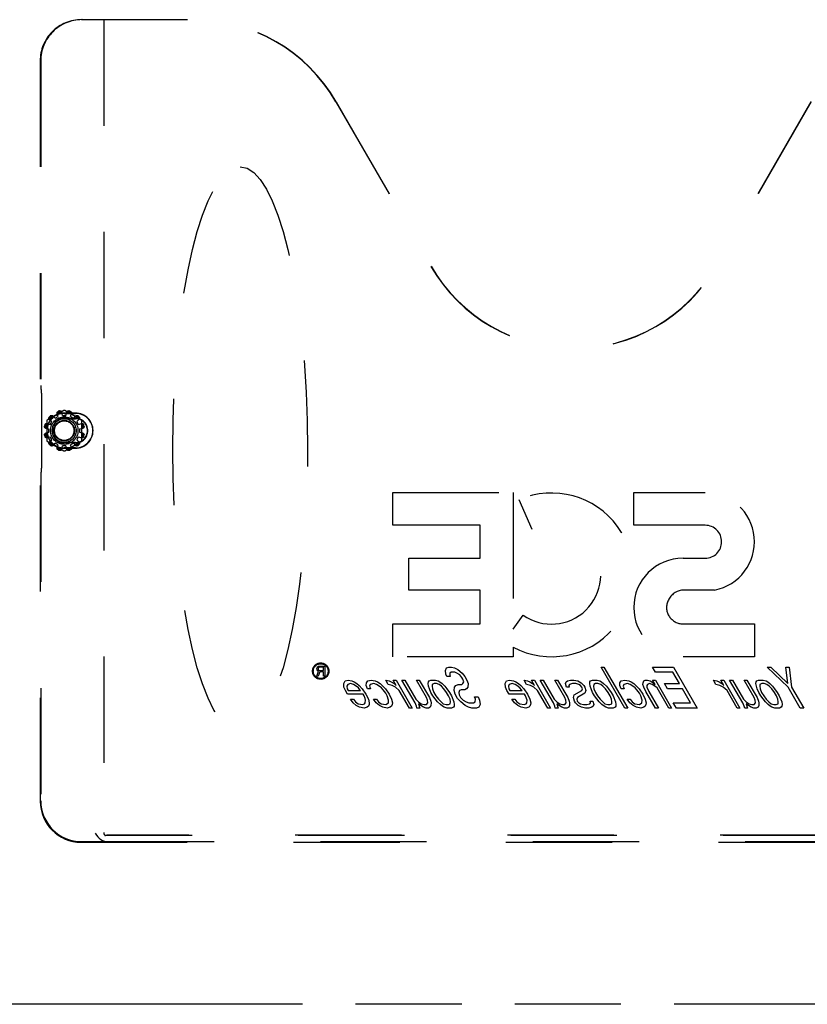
# Model space of a CAD drawing. Header units: inches. Extents: x 0 to 235, y 0 to 152.
# Tile 24 of 93: x 85 to 94, y 47 to 59. Entities that reach past the tile are written whole.
import ezdxf

# ---------------------------------------------------------------- set-up
doc = ezdxf.new("R2010")
doc.units = ezdxf.units.IN
doc.header["$LTSCALE"] = 12.916347
doc.header["$MEASUREMENT"] = 0
doc.linetypes.add('HIDDEN', pattern=[0.2, 0.1, -0.1])
doc.linetypes.add('PHANTOM', pattern=[0.8, 0.45, -0.05, 0.1, -0.05, 0.1, -0.05])
for name, color, linetype in [('02___PRT_ALL_AXES', 7, 'CONTINUOUS'), ('AVAILABLE_DOOR_SPACE', 7, 'CONTINUOUS'), ('DEFAULT_2', 8, 'HIDDEN')]:
    doc.layers.add(name, color=color, linetype=linetype)

msp = doc.modelspace()

# ---------------------------------------------------------------- linework, layer by layer
at = {"layer": '02___PRT_ALL_AXES', "color": 8, "linetype": 'HIDDEN'}
for p, q in [((84.912, 54.115), (84.932, 54.15)), ((84.973, 54.191), (85.008, 54.211)), ((85.063, 54.226), (85.103, 54.226)), ((85.159, 54.211), (85.194, 54.191)), ((85.234, 54.15), (85.254, 54.115)), ((84.897, 54.02), (84.897, 54.06)), ((85.269, 54.06), (85.269, 54.02)), ((84.932, 53.929), (84.912, 53.964)), ((85.254, 53.964), (85.234, 53.929)), ((85.008, 53.868), (84.973, 53.888)), ((85.103, 53.854), (85.063, 53.854)), ((85.194, 53.888), (85.159, 53.868)), ((88.155, 51.147), (88.158, 51.155)), ((88.158, 51.155), (88.166, 51.166)), ((88.166, 51.166), (88.176, 51.174)), ((88.173, 51.155), (88.171, 51.147)), ((88.179, 51.161), (88.173, 51.155)), ((88.176, 51.174), (88.189, 51.176)), ((88.186, 51.163), (88.179, 51.161)), ((88.236, 51.163), (88.186, 51.163)), ((88.189, 51.176), (88.252, 51.176)), ((88.236, 51.123), (88.236, 51.163)), ((88.252, 51.176), (88.252, 51.051)), ((89.72, 51.122), (89.73, 51.154)), ((89.73, 51.154), (89.759, 51.164)), ((89.759, 51.164), (89.794, 51.164)), ((89.794, 51.164), (89.828, 51.154)), ((89.828, 51.154), (89.869, 51.133)), ((91.611, 51.164), (91.646, 51.164)), ((91.9, 50.664), (91.611, 51.164)), ((91.646, 51.164), (91.935, 50.664)), ((92.238, 51.164), (92.491, 51.164)), ((92.275, 51.101), (92.238, 51.164)), ((92.491, 51.164), (92.78, 50.664)), ((93.632, 51.164), (93.675, 51.164)), ((93.886, 50.92), (93.632, 51.164)), ((93.675, 51.164), (93.883, 50.962)), ((93.858, 51.164), (93.9, 51.164)), ((93.883, 50.962), (93.858, 51.164)), ((93.9, 51.164), (93.929, 50.92)), ((88.153, 51.051), (88.176, 51.113)), ((88.171, 51.051), (88.153, 51.051)), ((88.155, 51.137), (88.155, 51.147)), ((88.158, 51.129), (88.155, 51.137)), ((88.166, 51.118), (88.158, 51.129)), ((88.176, 51.113), (88.166, 51.118)), ((88.171, 51.147), (88.171, 51.139)), ((88.171, 51.139), (88.173, 51.131)), ((88.192, 51.107), (88.171, 51.051)), ((88.173, 51.131), (88.179, 51.126)), ((88.179, 51.126), (88.186, 51.123)), ((88.186, 51.123), (88.236, 51.123)), ((88.236, 51.107), (88.192, 51.107)), ((88.236, 51.051), (88.236, 51.107)), ((88.252, 51.051), (88.236, 51.051)), ((89.724, 51.079), (89.72, 51.122)), ((89.735, 51.047), (89.724, 51.079)), ((89.777, 51.047), (89.735, 51.047)), ((89.774, 51.09), (89.772, 51.069)), ((89.772, 51.069), (89.777, 51.047)), ((89.789, 51.101), (89.774, 51.09)), ((89.831, 51.101), (89.789, 51.101)), ((89.858, 51.09), (89.831, 51.101)), ((89.892, 51.069), (89.858, 51.09)), ((89.869, 51.133), (89.922, 51.09)), ((89.917, 51.037), (89.892, 51.069)), ((89.929, 51.016), (89.917, 51.037)), ((89.922, 51.09), (89.953, 51.047)), ((89.953, 51.047), (89.978, 51.005)), ((92.486, 51.101), (92.275, 51.101)), ((92.566, 50.962), (92.486, 51.101)), ((88.481, 50.962), (88.498, 50.994)), ((88.485, 50.92), (88.481, 50.962)), ((88.502, 50.877), (88.485, 50.92)), ((88.498, 50.994), (88.534, 51.005)), ((88.53, 50.952), (88.521, 50.93)), ((88.521, 50.93), (88.525, 50.899)), ((88.566, 50.962), (88.53, 50.952)), ((88.534, 51.005), (88.582, 50.994)), ((88.6, 50.952), (88.566, 50.962)), ((88.582, 50.994), (88.61, 50.984)), ((88.62, 50.941), (88.6, 50.952)), ((88.61, 50.984), (88.643, 50.962)), ((88.66, 50.909), (88.62, 50.941)), ((88.643, 50.962), (88.67, 50.941)), ((88.67, 50.941), (88.708, 50.899)), ((88.754, 50.941), (88.757, 50.973)), ((88.772, 50.899), (88.754, 50.941)), ((88.757, 50.973), (88.773, 50.994)), ((88.773, 50.994), (88.816, 51.005)), ((88.804, 50.952), (88.795, 50.93)), ((88.795, 50.93), (88.807, 50.899)), ((88.847, 50.962), (88.804, 50.952)), ((88.816, 51.005), (88.864, 50.994)), ((88.882, 50.952), (88.847, 50.962)), ((88.864, 50.994), (88.891, 50.984)), ((88.902, 50.941), (88.882, 50.952)), ((88.891, 50.984), (88.925, 50.962)), ((88.941, 50.909), (88.902, 50.941)), ((88.925, 50.962), (88.951, 50.941)), ((88.951, 50.941), (88.99, 50.899)), ((88.992, 51.005), (89.033, 50.994)), ((89.023, 50.952), (88.992, 51.005)), ((89.071, 50.941), (89.023, 50.952)), ((89.033, 50.994), (89.06, 50.984)), ((89.06, 50.984), (89.094, 50.962)), ((89.111, 50.92), (89.071, 50.941)), ((89.083, 51.005), (89.119, 51.005)), ((89.12, 50.941), (89.083, 51.005)), ((89.094, 50.962), (89.12, 50.941)), ((89.157, 50.877), (89.111, 50.92)), ((89.119, 51.005), (89.315, 50.664)), ((89.189, 51.005), (89.224, 51.005)), ((89.349, 50.728), (89.189, 51.005)), ((89.224, 51.005), (89.359, 50.771)), ((89.365, 51.005), (89.4, 51.005)), ((89.488, 50.792), (89.365, 51.005)), ((89.4, 51.005), (89.523, 50.792)), ((89.509, 50.962), (89.511, 50.984)), ((89.514, 50.93), (89.509, 50.962)), ((89.511, 50.984), (89.519, 50.994)), ((89.525, 50.899), (89.514, 50.93)), ((89.519, 50.994), (89.541, 51.005)), ((89.541, 51.005), (89.598, 51.005)), ((89.558, 50.952), (89.556, 50.93)), ((89.556, 50.93), (89.56, 50.899)), ((89.58, 50.962), (89.558, 50.952)), ((89.608, 50.962), (89.58, 50.962)), ((89.598, 51.005), (89.632, 50.994)), ((89.642, 50.952), (89.608, 50.962)), ((89.632, 50.994), (89.652, 50.984)), ((89.669, 50.93), (89.642, 50.952)), ((89.652, 50.984), (89.678, 50.962)), ((89.701, 50.899), (89.669, 50.93)), ((89.678, 50.962), (89.711, 50.93)), ((89.711, 50.93), (89.736, 50.899)), ((89.826, 50.877), (89.83, 50.92)), ((89.83, 50.92), (89.846, 50.941)), ((89.846, 50.941), (89.875, 50.952)), ((89.875, 50.952), (89.917, 50.952)), ((89.917, 50.952), (89.932, 50.962)), ((89.941, 50.984), (89.929, 51.016)), ((89.932, 50.962), (89.941, 50.984)), ((89.992, 50.92), (89.976, 50.899)), ((89.978, 51.005), (89.995, 50.962)), ((89.995, 50.962), (89.992, 50.92)), ((90.446, 50.962), (90.463, 50.994)), ((90.449, 50.92), (90.446, 50.962)), ((90.467, 50.877), (90.449, 50.92)), ((90.463, 50.994), (90.499, 51.005)), ((90.494, 50.952), (90.486, 50.93)), ((90.486, 50.93), (90.49, 50.899)), ((90.531, 50.962), (90.494, 50.952)), ((90.499, 51.005), (90.547, 50.994)), ((90.565, 50.952), (90.531, 50.962)), ((90.547, 50.994), (90.575, 50.984)), ((90.585, 50.941), (90.565, 50.952)), ((90.575, 50.984), (90.608, 50.962)), ((90.625, 50.909), (90.585, 50.941)), ((90.608, 50.962), (90.634, 50.941)), ((90.634, 50.941), (90.673, 50.899)), ((90.675, 51.005), (90.716, 50.994)), ((90.706, 50.952), (90.675, 51.005)), ((90.754, 50.941), (90.706, 50.952)), ((90.716, 50.994), (90.744, 50.984)), ((90.744, 50.984), (90.777, 50.962)), ((90.795, 50.92), (90.754, 50.941)), ((90.767, 51.005), (90.802, 51.005)), ((90.803, 50.941), (90.767, 51.005)), ((90.777, 50.962), (90.803, 50.941)), ((90.84, 50.877), (90.795, 50.92)), ((90.802, 51.005), (90.998, 50.664)), ((90.872, 51.005), (90.907, 51.005)), ((91.032, 50.728), (90.872, 51.005)), ((90.907, 51.005), (91.043, 50.771)), ((91.048, 51.005), (91.083, 51.005)), ((91.171, 50.792), (91.048, 51.005)), ((91.083, 51.005), (91.206, 50.792)), ((91.178, 50.962), (91.187, 50.984)), ((91.189, 50.92), (91.178, 50.962)), ((91.187, 50.984), (91.202, 50.994)), ((91.224, 50.92), (91.189, 50.92)), ((91.202, 50.994), (91.238, 51.005)), ((91.227, 50.952), (91.219, 50.941)), ((91.219, 50.941), (91.224, 50.92)), ((91.263, 50.962), (91.227, 50.952)), ((91.238, 51.005), (91.281, 51.005)), ((91.305, 50.962), (91.263, 50.962)), ((91.281, 51.005), (91.329, 50.994)), ((91.34, 50.952), (91.305, 50.962)), ((91.329, 50.994), (91.37, 50.973)), ((91.36, 50.941), (91.34, 50.952)), ((91.379, 50.92), (91.36, 50.941)), ((91.37, 50.973), (91.402, 50.941)), ((91.384, 50.899), (91.379, 50.92)), ((91.402, 50.941), (91.414, 50.92)), ((91.414, 50.92), (91.425, 50.877)), ((91.474, 50.962), (91.476, 50.984)), ((91.479, 50.93), (91.474, 50.962)), ((91.476, 50.984), (91.484, 50.994)), ((91.49, 50.899), (91.479, 50.93)), ((91.484, 50.994), (91.506, 51.005)), ((91.506, 51.005), (91.562, 51.005)), ((91.523, 50.952), (91.521, 50.93)), ((91.521, 50.93), (91.525, 50.899)), ((91.545, 50.962), (91.523, 50.952)), ((91.573, 50.962), (91.545, 50.962)), ((91.562, 51.005), (91.597, 50.994)), ((91.607, 50.952), (91.573, 50.962)), ((91.597, 50.994), (91.617, 50.984)), ((91.634, 50.93), (91.607, 50.952)), ((91.617, 50.984), (91.643, 50.962)), ((91.666, 50.899), (91.634, 50.93)), ((91.643, 50.962), (91.676, 50.93)), ((91.676, 50.93), (91.701, 50.899)), ((91.839, 50.941), (91.841, 50.973)), ((91.856, 50.899), (91.839, 50.941)), ((91.841, 50.973), (91.857, 50.994)), ((91.857, 50.994), (91.9, 51.005)), ((91.889, 50.952), (91.88, 50.93)), ((91.88, 50.93), (91.891, 50.899)), ((91.932, 50.962), (91.889, 50.952)), ((91.9, 51.005), (91.949, 50.994)), ((91.966, 50.952), (91.932, 50.962)), ((91.949, 50.994), (91.976, 50.984)), ((91.987, 50.941), (91.966, 50.952)), ((91.976, 50.984), (92.009, 50.962)), ((92.026, 50.909), (91.987, 50.941)), ((92.009, 50.962), (92.036, 50.941)), ((92.036, 50.941), (92.075, 50.899)), ((92.121, 50.952), (92.123, 50.973)), ((92.133, 50.92), (92.121, 50.952)), ((92.123, 50.973), (92.132, 50.994)), ((92.132, 50.994), (92.147, 51.005)), ((92.156, 50.867), (92.133, 50.92)), ((92.147, 51.005), (92.175, 51.005)), ((92.17, 50.941), (92.168, 50.92)), ((92.168, 50.92), (92.192, 50.867)), ((92.178, 50.952), (92.17, 50.941)), ((92.175, 51.005), (92.209, 50.994)), ((92.2, 50.962), (92.178, 50.952)), ((92.234, 50.952), (92.2, 50.962)), ((92.209, 50.994), (92.243, 50.973)), ((92.267, 50.93), (92.234, 50.952)), ((92.238, 51.005), (92.274, 51.005)), ((92.269, 50.952), (92.238, 51.005)), ((92.243, 50.973), (92.269, 50.952)), ((92.294, 50.909), (92.267, 50.93)), ((92.274, 51.005), (92.47, 50.664)), ((92.383, 50.962), (92.566, 50.962)), ((92.42, 50.899), (92.383, 50.962)), ((92.978, 51.005), (93.019, 50.994)), ((93.009, 50.952), (92.978, 51.005)), ((93.057, 50.941), (93.009, 50.952)), ((93.019, 50.994), (93.047, 50.984)), ((93.047, 50.984), (93.08, 50.962)), ((93.097, 50.92), (93.057, 50.941)), ((93.069, 51.005), (93.105, 51.005)), ((93.106, 50.941), (93.069, 51.005)), ((93.08, 50.962), (93.106, 50.941)), ((93.143, 50.877), (93.097, 50.92)), ((93.105, 51.005), (93.301, 50.664)), ((93.175, 51.005), (93.21, 51.005)), ((93.335, 50.728), (93.175, 51.005)), ((93.21, 51.005), (93.345, 50.771)), ((93.351, 51.005), (93.386, 51.005)), ((93.474, 50.792), (93.351, 51.005)), ((93.386, 51.005), (93.509, 50.792)), ((93.495, 50.962), (93.497, 50.984)), ((93.5, 50.93), (93.495, 50.962)), ((93.497, 50.984), (93.505, 50.994)), ((93.511, 50.899), (93.5, 50.93)), ((93.505, 50.994), (93.527, 51.005)), ((93.527, 51.005), (93.584, 51.005)), ((93.544, 50.952), (93.542, 50.93)), ((93.542, 50.93), (93.546, 50.899)), ((93.566, 50.962), (93.544, 50.952)), ((93.594, 50.962), (93.566, 50.962)), ((93.584, 51.005), (93.618, 50.994)), ((93.628, 50.952), (93.594, 50.962)), ((93.618, 50.994), (93.638, 50.984)), ((93.655, 50.93), (93.628, 50.952)), ((93.638, 50.984), (93.664, 50.962)), ((93.687, 50.899), (93.655, 50.93)), ((93.664, 50.962), (93.697, 50.93)), ((93.697, 50.93), (93.722, 50.899)), ((94.034, 50.664), (93.886, 50.92)), ((93.929, 50.92), (94.076, 50.664)), ((88.527, 50.835), (88.502, 50.877)), ((88.525, 50.899), (88.537, 50.877)), ((88.717, 50.835), (88.527, 50.835)), ((88.537, 50.877), (88.685, 50.877)), ((88.679, 50.888), (88.66, 50.909)), ((88.685, 50.877), (88.679, 50.888)), ((88.708, 50.899), (88.752, 50.835)), ((88.729, 50.813), (88.717, 50.835)), ((88.741, 50.782), (88.729, 50.813)), ((88.752, 50.835), (88.782, 50.771)), ((88.807, 50.899), (88.772, 50.899)), ((88.961, 50.888), (88.941, 50.909)), ((88.992, 50.845), (88.961, 50.888)), ((88.99, 50.899), (89.034, 50.835)), ((89.011, 50.813), (88.992, 50.845)), ((89.027, 50.76), (89.011, 50.813)), ((89.034, 50.835), (89.064, 50.771)), ((89.28, 50.664), (89.157, 50.877)), ((89.499, 50.76), (89.488, 50.792)), ((89.523, 50.792), (89.541, 50.75)), ((89.543, 50.856), (89.525, 50.899)), ((89.567, 50.813), (89.543, 50.856)), ((89.56, 50.899), (89.578, 50.856)), ((89.624, 50.739), (89.567, 50.813)), ((89.578, 50.856), (89.602, 50.813)), ((89.602, 50.813), (89.634, 50.771)), ((89.733, 50.856), (89.701, 50.899)), ((89.757, 50.813), (89.733, 50.856)), ((89.736, 50.899), (89.768, 50.856)), ((89.775, 50.771), (89.757, 50.813)), ((89.768, 50.856), (89.793, 50.813)), ((89.793, 50.813), (89.821, 50.739)), ((89.837, 50.835), (89.826, 50.877)), ((89.867, 50.782), (89.837, 50.835)), ((89.89, 50.877), (89.881, 50.856)), ((89.881, 50.856), (89.885, 50.824)), ((89.885, 50.824), (89.903, 50.792)), ((89.912, 50.888), (89.89, 50.877)), ((89.903, 50.792), (89.936, 50.76)), ((89.954, 50.888), (89.912, 50.888)), ((89.976, 50.899), (89.954, 50.888)), ((90.073, 50.803), (90.116, 50.803)), ((90.085, 50.771), (90.073, 50.803)), ((90.116, 50.803), (90.133, 50.76)), ((90.492, 50.835), (90.467, 50.877)), ((90.49, 50.899), (90.502, 50.877)), ((90.682, 50.835), (90.492, 50.835)), ((90.502, 50.877), (90.65, 50.877)), ((90.644, 50.888), (90.625, 50.909)), ((90.65, 50.877), (90.644, 50.888)), ((90.673, 50.899), (90.717, 50.835)), ((90.694, 50.813), (90.682, 50.835)), ((90.705, 50.782), (90.694, 50.813)), ((90.717, 50.835), (90.747, 50.771)), ((90.963, 50.664), (90.84, 50.877)), ((91.182, 50.76), (91.171, 50.792)), ((91.206, 50.792), (91.224, 50.75)), ((91.277, 50.792), (91.286, 50.824)), ((91.287, 50.75), (91.277, 50.792)), ((91.286, 50.824), (91.376, 50.877)), ((91.326, 50.792), (91.317, 50.771)), ((91.415, 50.845), (91.326, 50.792)), ((91.376, 50.877), (91.384, 50.899)), ((91.425, 50.877), (91.415, 50.845)), ((91.508, 50.856), (91.49, 50.899)), ((91.532, 50.813), (91.508, 50.856)), ((91.525, 50.899), (91.543, 50.856)), ((91.589, 50.739), (91.532, 50.813)), ((91.543, 50.856), (91.567, 50.813)), ((91.567, 50.813), (91.599, 50.771)), ((91.698, 50.856), (91.666, 50.899)), ((91.722, 50.813), (91.698, 50.856)), ((91.701, 50.899), (91.733, 50.856)), ((91.74, 50.771), (91.722, 50.813)), ((91.733, 50.856), (91.757, 50.813)), ((91.757, 50.813), (91.786, 50.739)), ((91.891, 50.899), (91.856, 50.899)), ((92.045, 50.888), (92.026, 50.909)), ((92.077, 50.845), (92.045, 50.888)), ((92.075, 50.899), (92.118, 50.835)), ((92.095, 50.813), (92.077, 50.845)), ((92.112, 50.76), (92.095, 50.813)), ((92.118, 50.835), (92.148, 50.771)), ((92.273, 50.664), (92.156, 50.867)), ((92.192, 50.867), (92.308, 50.664)), ((92.435, 50.664), (92.294, 50.909)), ((92.603, 50.899), (92.42, 50.899)), ((92.701, 50.728), (92.603, 50.899)), ((93.266, 50.664), (93.143, 50.877)), ((93.485, 50.76), (93.474, 50.792)), ((93.509, 50.792), (93.527, 50.75)), ((93.529, 50.856), (93.511, 50.899)), ((93.553, 50.813), (93.529, 50.856)), ((93.546, 50.899), (93.564, 50.856)), ((93.61, 50.739), (93.553, 50.813)), ((93.564, 50.856), (93.589, 50.813)), ((93.589, 50.813), (93.62, 50.771)), ((93.719, 50.856), (93.687, 50.899)), ((93.743, 50.813), (93.719, 50.856)), ((93.722, 50.899), (93.754, 50.856)), ((93.761, 50.771), (93.743, 50.813)), ((93.754, 50.856), (93.779, 50.813)), ((93.779, 50.813), (93.808, 50.739)), ((88.564, 50.771), (88.599, 50.771)), ((88.595, 50.728), (88.564, 50.771)), ((88.635, 50.696), (88.595, 50.728)), ((88.599, 50.771), (88.624, 50.739)), ((88.624, 50.739), (88.658, 50.718)), ((88.675, 50.675), (88.635, 50.696)), ((88.658, 50.718), (88.713, 50.707)), ((88.731, 50.664), (88.675, 50.675)), ((88.713, 50.707), (88.735, 50.718)), ((88.767, 50.675), (88.731, 50.664)), ((88.735, 50.718), (88.743, 50.728)), ((88.746, 50.76), (88.741, 50.782)), ((88.743, 50.728), (88.746, 50.76)), ((88.782, 50.686), (88.767, 50.675)), ((88.782, 50.771), (88.792, 50.728)), ((88.791, 50.707), (88.782, 50.686)), ((88.792, 50.728), (88.791, 50.707)), ((88.845, 50.771), (88.88, 50.771)), ((88.877, 50.728), (88.845, 50.771)), ((88.916, 50.696), (88.877, 50.728)), ((88.88, 50.771), (88.906, 50.739)), ((88.906, 50.739), (88.939, 50.718)), ((88.957, 50.675), (88.916, 50.696)), ((88.939, 50.718), (88.995, 50.707)), ((89.012, 50.664), (88.957, 50.675)), ((88.995, 50.707), (89.025, 50.728)), ((89.048, 50.675), (89.012, 50.664)), ((89.025, 50.728), (89.027, 50.76)), ((89.063, 50.686), (89.048, 50.675)), ((89.072, 50.707), (89.063, 50.686)), ((89.064, 50.771), (89.074, 50.728)), ((89.074, 50.728), (89.072, 50.707)), ((89.366, 50.686), (89.349, 50.728)), ((89.359, 50.771), (89.392, 50.739)), ((89.372, 50.664), (89.366, 50.686)), ((89.43, 50.686), (89.39, 50.718)), ((89.39, 50.718), (89.407, 50.664)), ((89.392, 50.739), (89.425, 50.718)), ((89.425, 50.718), (89.46, 50.707)), ((89.45, 50.675), (89.43, 50.686)), ((89.484, 50.664), (89.45, 50.675)), ((89.46, 50.707), (89.488, 50.707)), ((89.488, 50.707), (89.504, 50.728)), ((89.504, 50.728), (89.499, 50.76)), ((89.534, 50.675), (89.512, 50.664)), ((89.543, 50.696), (89.534, 50.675)), ((89.541, 50.75), (89.546, 50.728)), ((89.546, 50.728), (89.543, 50.696)), ((89.657, 50.707), (89.624, 50.739)), ((89.634, 50.771), (89.667, 50.739)), ((89.683, 50.686), (89.657, 50.707)), ((89.667, 50.739), (89.693, 50.718)), ((89.703, 50.675), (89.683, 50.686)), ((89.693, 50.718), (89.727, 50.707)), ((89.738, 50.664), (89.703, 50.675)), ((89.727, 50.707), (89.755, 50.707)), ((89.755, 50.707), (89.777, 50.718)), ((89.779, 50.739), (89.775, 50.771)), ((89.777, 50.718), (89.779, 50.739)), ((89.816, 50.675), (89.794, 50.664)), ((89.824, 50.686), (89.816, 50.675)), ((89.821, 50.739), (89.826, 50.707)), ((89.826, 50.707), (89.824, 50.686)), ((89.906, 50.739), (89.867, 50.782)), ((89.959, 50.696), (89.906, 50.739)), ((89.936, 50.76), (89.969, 50.739)), ((89.999, 50.675), (89.959, 50.696)), ((89.969, 50.739), (90.004, 50.728)), ((90.041, 50.664), (89.999, 50.675)), ((90.004, 50.728), (90.06, 50.728)), ((90.06, 50.728), (90.082, 50.739)), ((90.082, 50.739), (90.085, 50.771)), ((90.126, 50.675), (90.097, 50.664)), ((90.143, 50.707), (90.126, 50.675)), ((90.133, 50.76), (90.143, 50.707)), ((90.528, 50.771), (90.564, 50.771)), ((90.56, 50.728), (90.528, 50.771)), ((90.6, 50.696), (90.56, 50.728)), ((90.564, 50.771), (90.589, 50.739)), ((90.589, 50.739), (90.623, 50.718)), ((90.64, 50.675), (90.6, 50.696)), ((90.623, 50.718), (90.678, 50.707)), ((90.696, 50.664), (90.64, 50.675)), ((90.678, 50.707), (90.7, 50.718)), ((90.732, 50.675), (90.696, 50.664)), ((90.7, 50.718), (90.708, 50.728)), ((90.711, 50.76), (90.705, 50.782)), ((90.708, 50.728), (90.711, 50.76)), ((90.747, 50.686), (90.732, 50.675)), ((90.747, 50.771), (90.757, 50.728)), ((90.755, 50.707), (90.747, 50.686)), ((90.757, 50.728), (90.755, 50.707)), ((91.049, 50.686), (91.032, 50.728)), ((91.043, 50.771), (91.075, 50.739)), ((91.055, 50.664), (91.049, 50.686)), ((91.113, 50.686), (91.073, 50.718)), ((91.073, 50.718), (91.09, 50.664)), ((91.075, 50.739), (91.108, 50.718)), ((91.108, 50.718), (91.143, 50.707)), ((91.133, 50.675), (91.113, 50.686)), ((91.167, 50.664), (91.133, 50.675)), ((91.143, 50.707), (91.171, 50.707)), ((91.171, 50.707), (91.187, 50.728)), ((91.187, 50.728), (91.182, 50.76)), ((91.218, 50.675), (91.196, 50.664)), ((91.226, 50.696), (91.218, 50.675)), ((91.224, 50.75), (91.229, 50.728)), ((91.229, 50.728), (91.226, 50.696)), ((91.3, 50.728), (91.287, 50.75)), ((91.332, 50.696), (91.3, 50.728)), ((91.317, 50.771), (91.322, 50.75)), ((91.322, 50.75), (91.342, 50.728)), ((91.372, 50.675), (91.332, 50.696)), ((91.342, 50.728), (91.362, 50.718)), ((91.362, 50.718), (91.396, 50.707)), ((91.421, 50.664), (91.372, 50.675)), ((91.396, 50.707), (91.439, 50.707)), ((91.439, 50.707), (91.475, 50.718)), ((91.499, 50.675), (91.463, 50.664)), ((91.475, 50.718), (91.483, 50.728)), ((91.477, 50.75), (91.513, 50.75)), ((91.483, 50.728), (91.477, 50.75)), ((91.514, 50.686), (91.499, 50.675)), ((91.513, 50.75), (91.523, 50.707)), ((91.523, 50.707), (91.514, 50.686)), ((91.622, 50.707), (91.589, 50.739)), ((91.599, 50.771), (91.631, 50.739)), ((91.648, 50.686), (91.622, 50.707)), ((91.631, 50.739), (91.658, 50.718)), ((91.668, 50.675), (91.648, 50.686)), ((91.658, 50.718), (91.692, 50.707)), ((91.703, 50.664), (91.668, 50.675)), ((91.692, 50.707), (91.72, 50.707)), ((91.72, 50.707), (91.742, 50.718)), ((91.744, 50.739), (91.74, 50.771)), ((91.742, 50.718), (91.744, 50.739)), ((91.781, 50.675), (91.759, 50.664)), ((91.789, 50.686), (91.781, 50.675)), ((91.786, 50.739), (91.791, 50.707)), ((91.791, 50.707), (91.789, 50.686)), ((91.93, 50.771), (91.965, 50.771)), ((91.962, 50.728), (91.93, 50.771)), ((92.001, 50.696), (91.962, 50.728)), ((91.965, 50.771), (91.991, 50.739)), ((91.991, 50.739), (92.024, 50.718)), ((92.042, 50.675), (92.001, 50.696)), ((92.024, 50.718), (92.079, 50.707)), ((92.097, 50.664), (92.042, 50.675)), ((92.079, 50.707), (92.109, 50.728)), ((92.133, 50.675), (92.097, 50.664)), ((92.109, 50.728), (92.112, 50.76)), ((92.148, 50.686), (92.133, 50.675)), ((92.148, 50.771), (92.159, 50.728)), ((92.157, 50.707), (92.148, 50.686)), ((92.159, 50.728), (92.157, 50.707)), ((92.49, 50.728), (92.701, 50.728)), ((92.527, 50.664), (92.49, 50.728)), ((93.352, 50.686), (93.335, 50.728)), ((93.345, 50.771), (93.378, 50.739)), ((93.358, 50.664), (93.352, 50.686)), ((93.416, 50.686), (93.376, 50.718)), ((93.376, 50.718), (93.393, 50.664)), ((93.378, 50.739), (93.411, 50.718)), ((93.411, 50.718), (93.446, 50.707)), ((93.436, 50.675), (93.416, 50.686)), ((93.47, 50.664), (93.436, 50.675)), ((93.446, 50.707), (93.474, 50.707)), ((93.474, 50.707), (93.49, 50.728)), ((93.49, 50.728), (93.485, 50.76)), ((93.52, 50.675), (93.498, 50.664)), ((93.529, 50.696), (93.52, 50.675)), ((93.527, 50.75), (93.532, 50.728)), ((93.532, 50.728), (93.529, 50.696)), ((93.643, 50.707), (93.61, 50.739)), ((93.62, 50.771), (93.653, 50.739)), ((93.669, 50.686), (93.643, 50.707)), ((93.653, 50.739), (93.679, 50.718)), ((93.689, 50.675), (93.669, 50.686)), ((93.679, 50.718), (93.713, 50.707)), ((93.724, 50.664), (93.689, 50.675)), ((93.713, 50.707), (93.741, 50.707)), ((93.741, 50.707), (93.764, 50.718)), ((93.765, 50.739), (93.761, 50.771)), ((93.764, 50.718), (93.765, 50.739)), ((93.802, 50.675), (93.78, 50.664)), ((93.81, 50.686), (93.802, 50.675)), ((93.808, 50.739), (93.812, 50.707)), ((93.812, 50.707), (93.81, 50.686)), ((89.315, 50.664), (89.28, 50.664)), ((89.407, 50.664), (89.372, 50.664)), ((89.512, 50.664), (89.484, 50.664)), ((89.794, 50.664), (89.738, 50.664)), ((90.097, 50.664), (90.041, 50.664)), ((90.998, 50.664), (90.963, 50.664)), ((91.09, 50.664), (91.055, 50.664)), ((91.196, 50.664), (91.167, 50.664)), ((91.463, 50.664), (91.421, 50.664)), ((91.759, 50.664), (91.703, 50.664)), ((91.935, 50.664), (91.9, 50.664)), ((92.308, 50.664), (92.273, 50.664)), ((92.47, 50.664), (92.435, 50.664)), ((92.78, 50.664), (92.527, 50.664)), ((93.301, 50.664), (93.266, 50.664)), ((93.393, 50.664), (93.358, 50.664)), ((93.498, 50.664), (93.47, 50.664)), ((93.78, 50.664), (93.724, 50.664)), ((94.076, 50.664), (94.034, 50.664))]:
    msp.add_line(p, q, dxfattribs=at)
for radius in [0.1, 0.0902]:
    msp.add_circle((88.202, 51.114), radius, dxfattribs=at)
at = {"layer": 'AVAILABLE_DOOR_SPACE', "color": 4, "linetype": 'PHANTOM'}
msp.add_line((98.312, 47.061), (80.875, 47.061), dxfattribs=at)
at = {"layer": 'DEFAULT_2', "color": 8, "linetype": 'HIDDEN'}
for p, q in [((85.292, 59.04), (86.657, 59.04)), ((85.563, 59.04), (85.563, 49.15)), ((84.79, 58.54), (84.79, 49.531)), ((84.797, 58.54), (84.797, 54.588)), ((88.387, 58.039), (89.542, 56.038)), ((88.39, 58.039), (89.545, 56.04)), ((94.163, 58.039), (93.009, 56.04)), ((94.166, 58.039), (93.011, 56.038)), ((84.804, 54.541), (84.801, 54.543)), ((84.808, 54.496), (84.808, 53.583)), ((85.078, 54.284), (84.874, 54.166)), ((85.063, 54.226), (85.052, 54.268)), ((85.293, 54.166), (85.088, 54.284)), ((85.103, 54.226), (85.114, 54.268)), ((84.869, 54.158), (84.869, 53.921)), ((84.901, 54.181), (84.932, 54.15)), ((84.942, 54.222), (84.973, 54.191)), ((85.008, 54.211), (84.996, 54.253)), ((85.22, 54.252), (85.083, 54.252)), ((85.083, 54.25), (85.22, 54.25)), ((85.083, 54.19), (85.22, 54.19)), ((85.083, 54.185), (85.22, 54.185)), ((85.159, 54.211), (85.171, 54.253)), ((85.194, 54.191), (85.224, 54.222)), ((85.234, 54.15), (85.265, 54.181)), ((85.298, 53.921), (85.298, 54.158)), ((84.855, 54.071), (84.897, 54.06)), ((84.87, 54.127), (84.912, 54.115)), ((85.254, 54.115), (85.296, 54.127)), ((85.269, 54.06), (85.311, 54.071)), ((84.855, 54.009), (84.897, 54.02)), ((84.87, 53.952), (84.912, 53.964)), ((84.874, 53.913), (85.078, 53.795)), ((84.901, 53.899), (84.932, 53.929)), ((85.088, 53.795), (85.293, 53.913)), ((85.234, 53.929), (85.265, 53.899)), ((85.254, 53.964), (85.296, 53.952)), ((85.269, 54.02), (85.311, 54.009)), ((84.942, 53.857), (84.973, 53.888)), ((84.996, 53.826), (85.008, 53.868)), ((85.052, 53.811), (85.063, 53.854)), ((85.22, 53.894), (85.083, 53.894)), ((85.22, 53.89), (85.083, 53.89)), ((85.22, 53.83), (85.083, 53.83)), ((85.083, 53.827), (85.22, 53.827)), ((85.114, 53.811), (85.103, 53.854)), ((85.171, 53.826), (85.159, 53.868)), ((85.194, 53.888), (85.224, 53.857)), ((84.797, 53.492), (84.797, 49.538)), ((84.804, 53.538), (84.801, 53.537)), ((89.077, 53.288), (90.543, 53.288)), ((89.077, 52.888), (89.077, 53.288)), ((90.543, 53.288), (90.543, 51.623)), ((90.772, 52.836), (90.615, 53.2)), ((92.01, 53.288), (92.878, 53.288)), ((92.01, 52.888), (92.01, 53.288)), ((90.143, 52.888), (89.077, 52.888)), ((90.143, 52.488), (90.143, 52.888)), ((92.878, 52.888), (92.01, 52.888)), ((89.275, 52.488), (90.143, 52.488)), ((89.275, 52.1), (89.275, 52.488)), ((92.608, 52.488), (92.878, 52.488)), ((90.143, 52.1), (89.275, 52.1)), ((90.143, 51.689), (90.143, 52.1)), ((92.991, 52.1), (92.588, 52.1)), ((90.543, 51.623), (90.664, 51.795)), ((89.077, 51.689), (90.143, 51.689)), ((89.077, 51.29), (89.077, 51.689)), ((92.608, 51.689), (93.476, 51.689)), ((93.476, 51.689), (93.476, 51.29)), ((90.543, 51.404), (90.543, 51.29)), ((90.543, 51.29), (89.077, 51.29)), ((93.476, 51.29), (92.608, 51.29)), ((96.933, 49.119), (85.62, 49.119)), ((85.288, 49.033), (97.266, 49.033)), ((85.295, 49.04), (85.615, 49.04)), ((96.971, 49.113), (85.582, 49.113)), ((85.615, 49.04), (96.938, 49.04))]:
    msp.add_line(p, q, dxfattribs=at)
for points in [[(84.996, 54.253), (84.996, 54.254), (84.996, 54.256), (84.996, 54.258), (84.996, 54.26), (84.996, 54.262), (84.997, 54.264), (84.998, 54.266), (84.999, 54.267), (85.001, 54.269), (85.003, 54.27), (85.004, 54.272), (85.006, 54.273), (85.008, 54.274), (85.01, 54.274)], [(84.998, 54.255), (84.999, 54.256), (84.999, 54.257), (84.999, 54.258), (84.999, 54.259), (85, 54.26), (85, 54.261), (85.001, 54.261), (85.001, 54.262), (85.002, 54.263), (85.002, 54.264), (85.003, 54.265), (85.004, 54.266), (85.005, 54.267), (85.006, 54.268), (85.007, 54.269), (85.008, 54.269), (85.01, 54.27), (85.011, 54.271)], [(85.029, 54.28), (85.031, 54.28), (85.033, 54.28), (85.036, 54.28), (85.038, 54.28), (85.04, 54.279), (85.042, 54.279), (85.044, 54.278), (85.046, 54.277), (85.047, 54.276), (85.049, 54.274), (85.05, 54.273), (85.051, 54.271), (85.052, 54.27), (85.052, 54.268)], [(85.03, 54.276), (85.032, 54.276), (85.033, 54.276), (85.035, 54.276), (85.036, 54.276), (85.038, 54.276), (85.039, 54.275), (85.04, 54.275), (85.041, 54.275), (85.042, 54.274), (85.043, 54.274), (85.044, 54.273), (85.045, 54.272), (85.046, 54.272), (85.046, 54.271), (85.047, 54.271), (85.048, 54.27), (85.049, 54.269), (85.049, 54.268)], [(85.054, 54.261), (85.054, 54.262), (85.053, 54.263), (85.052, 54.265), (85.052, 54.266), (85.051, 54.267), (85.049, 54.268)], [(85.117, 54.268), (85.116, 54.267), (85.115, 54.266), (85.114, 54.265), (85.113, 54.263), (85.113, 54.262), (85.112, 54.261)], [(85.114, 54.268), (85.115, 54.27), (85.116, 54.271), (85.117, 54.273), (85.118, 54.274), (85.119, 54.276), (85.121, 54.277), (85.123, 54.278), (85.125, 54.279), (85.127, 54.279), (85.129, 54.28), (85.131, 54.28), (85.133, 54.28), (85.135, 54.28), (85.137, 54.28)], [(85.117, 54.268), (85.118, 54.269), (85.119, 54.27), (85.119, 54.271), (85.12, 54.271), (85.121, 54.272), (85.122, 54.272), (85.123, 54.273), (85.124, 54.274), (85.125, 54.274), (85.126, 54.275), (85.127, 54.275), (85.128, 54.275), (85.129, 54.276), (85.13, 54.276), (85.132, 54.276), (85.133, 54.276), (85.135, 54.276), (85.136, 54.276)], [(85.155, 54.271), (85.157, 54.27), (85.158, 54.269), (85.16, 54.269), (85.161, 54.268), (85.162, 54.267), (85.163, 54.266), (85.164, 54.265), (85.164, 54.264), (85.165, 54.263), (85.165, 54.262), (85.166, 54.261), (85.166, 54.261), (85.167, 54.26), (85.167, 54.259), (85.168, 54.258), (85.168, 54.257), (85.168, 54.256), (85.168, 54.255)], [(85.156, 54.274), (85.158, 54.274), (85.16, 54.273), (85.162, 54.272), (85.164, 54.27), (85.166, 54.269), (85.167, 54.267), (85.168, 54.266), (85.169, 54.264), (85.17, 54.262), (85.171, 54.26), (85.171, 54.258), (85.171, 54.256), (85.171, 54.254), (85.171, 54.253)], [(84.901, 54.181), (84.9, 54.182), (84.899, 54.183), (84.898, 54.185), (84.897, 54.187), (84.897, 54.189), (84.897, 54.191), (84.897, 54.193), (84.897, 54.195), (84.897, 54.197), (84.898, 54.199), (84.899, 54.201), (84.9, 54.203), (84.901, 54.205), (84.903, 54.206)], [(84.902, 54.183), (84.902, 54.184), (84.902, 54.185), (84.901, 54.186), (84.901, 54.187), (84.901, 54.188), (84.901, 54.189), (84.901, 54.19), (84.901, 54.191), (84.901, 54.193), (84.901, 54.194), (84.901, 54.195), (84.901, 54.196), (84.902, 54.197), (84.902, 54.198), (84.903, 54.2), (84.903, 54.201), (84.904, 54.202), (84.905, 54.204)], [(84.902, 54.183), (84.903, 54.182), (84.903, 54.18), (84.904, 54.179), (84.905, 54.178), (84.905, 54.176), (84.906, 54.175)], [(84.916, 54.22), (84.918, 54.222), (84.92, 54.223), (84.922, 54.224), (84.924, 54.225), (84.926, 54.226), (84.928, 54.226), (84.93, 54.226), (84.932, 54.226), (84.934, 54.226), (84.936, 54.226), (84.938, 54.225), (84.939, 54.224), (84.941, 54.223), (84.942, 54.222)], [(84.919, 54.217), (84.92, 54.219), (84.922, 54.219), (84.923, 54.22), (84.924, 54.221), (84.926, 54.221), (84.927, 54.222), (84.928, 54.222), (84.929, 54.222), (84.93, 54.222), (84.931, 54.222), (84.932, 54.222), (84.933, 54.222), (84.935, 54.222), (84.936, 54.222), (84.937, 54.222), (84.938, 54.221), (84.939, 54.221), (84.94, 54.221)], [(84.947, 54.216), (84.946, 54.217), (84.945, 54.218), (84.944, 54.219), (84.943, 54.22), (84.941, 54.22), (84.94, 54.221)], [(84.998, 54.255), (84.998, 54.253), (84.998, 54.252), (84.997, 54.25), (84.997, 54.248), (84.998, 54.247), (84.998, 54.246)], [(85.169, 54.246), (85.169, 54.247), (85.169, 54.248), (85.169, 54.25), (85.169, 54.252), (85.169, 54.253), (85.168, 54.255)], [(85.227, 54.221), (85.225, 54.22), (85.224, 54.22), (85.223, 54.219), (85.221, 54.218), (85.22, 54.217), (85.219, 54.216)], [(85.224, 54.222), (85.226, 54.223), (85.227, 54.224), (85.229, 54.225), (85.231, 54.226), (85.233, 54.226), (85.235, 54.226), (85.237, 54.226), (85.239, 54.226), (85.241, 54.226), (85.243, 54.225), (85.245, 54.224), (85.247, 54.223), (85.249, 54.222), (85.25, 54.22)], [(85.227, 54.221), (85.228, 54.221), (85.229, 54.221), (85.23, 54.222), (85.231, 54.222), (85.232, 54.222), (85.233, 54.222), (85.234, 54.222), (85.235, 54.222), (85.236, 54.222), (85.237, 54.222), (85.238, 54.222), (85.24, 54.222), (85.241, 54.221), (85.242, 54.221), (85.243, 54.22), (85.245, 54.219), (85.246, 54.219), (85.247, 54.217)], [(85.26, 54.175), (85.261, 54.176), (85.262, 54.178), (85.263, 54.179), (85.263, 54.18), (85.264, 54.182), (85.264, 54.183)], [(85.261, 54.204), (85.262, 54.202), (85.263, 54.201), (85.264, 54.2), (85.265, 54.198), (85.265, 54.197), (85.265, 54.196), (85.266, 54.195), (85.266, 54.194), (85.266, 54.193), (85.266, 54.191), (85.266, 54.19), (85.266, 54.189), (85.266, 54.188), (85.265, 54.187), (85.265, 54.186), (85.265, 54.185), (85.265, 54.184), (85.264, 54.183)], [(85.264, 54.206), (85.265, 54.205), (85.267, 54.203), (85.268, 54.201), (85.269, 54.199), (85.269, 54.197), (85.27, 54.195), (85.27, 54.193), (85.27, 54.191), (85.27, 54.189), (85.269, 54.187), (85.269, 54.185), (85.268, 54.183), (85.267, 54.182), (85.265, 54.181)], [(84.855, 54.071), (84.853, 54.071), (84.852, 54.072), (84.85, 54.073), (84.849, 54.074), (84.847, 54.076), (84.846, 54.077), (84.845, 54.079), (84.844, 54.081), (84.843, 54.083), (84.843, 54.085), (84.843, 54.087), (84.843, 54.089), (84.843, 54.092), (84.843, 54.094)], [(84.855, 54.073), (84.854, 54.074), (84.853, 54.075), (84.852, 54.076), (84.852, 54.076), (84.851, 54.077), (84.85, 54.078), (84.85, 54.079), (84.849, 54.08), (84.849, 54.081), (84.848, 54.082), (84.848, 54.083), (84.847, 54.084), (84.847, 54.085), (84.847, 54.087), (84.847, 54.088), (84.847, 54.089), (84.847, 54.091), (84.847, 54.093)], [(84.848, 54.113), (84.849, 54.115), (84.85, 54.117), (84.851, 54.119), (84.852, 54.12), (84.854, 54.122), (84.856, 54.123), (84.857, 54.125), (84.859, 54.126), (84.861, 54.126), (84.863, 54.127), (84.865, 54.127), (84.867, 54.127), (84.868, 54.127), (84.87, 54.127)], [(84.852, 54.112), (84.853, 54.113), (84.853, 54.115), (84.854, 54.116), (84.855, 54.117), (84.856, 54.118), (84.857, 54.119), (84.858, 54.12), (84.859, 54.121), (84.86, 54.121), (84.86, 54.122), (84.861, 54.122), (84.862, 54.123), (84.863, 54.123), (84.864, 54.123), (84.865, 54.124), (84.866, 54.124), (84.867, 54.124), (84.868, 54.125)], [(84.855, 54.073), (84.856, 54.072), (84.857, 54.071), (84.858, 54.07), (84.859, 54.07), (84.861, 54.069), (84.862, 54.069)], [(84.877, 54.125), (84.876, 54.125), (84.874, 54.125), (84.873, 54.125), (84.871, 54.125), (84.87, 54.125), (84.868, 54.125)], [(85.298, 54.125), (85.297, 54.125), (85.295, 54.125), (85.294, 54.125), (85.292, 54.125), (85.291, 54.125), (85.289, 54.125)], [(85.296, 54.127), (85.298, 54.127), (85.3, 54.127), (85.302, 54.127), (85.304, 54.127), (85.306, 54.126), (85.308, 54.126), (85.309, 54.125), (85.311, 54.123), (85.313, 54.122), (85.314, 54.12), (85.315, 54.119), (85.316, 54.117), (85.317, 54.115), (85.318, 54.113)], [(85.298, 54.125), (85.299, 54.124), (85.3, 54.124), (85.301, 54.124), (85.302, 54.123), (85.303, 54.123), (85.304, 54.123), (85.305, 54.122), (85.306, 54.122), (85.307, 54.121), (85.308, 54.12), (85.309, 54.12), (85.31, 54.119), (85.311, 54.118), (85.311, 54.117), (85.312, 54.116), (85.313, 54.115), (85.314, 54.113), (85.314, 54.112)], [(85.304, 54.069), (85.306, 54.069), (85.307, 54.07), (85.308, 54.07), (85.31, 54.071), (85.311, 54.072), (85.312, 54.073)], [(85.323, 54.094), (85.324, 54.092), (85.324, 54.089), (85.324, 54.087), (85.324, 54.085), (85.323, 54.083), (85.322, 54.081), (85.322, 54.079), (85.321, 54.077), (85.319, 54.076), (85.318, 54.074), (85.316, 54.073), (85.315, 54.072), (85.313, 54.071), (85.311, 54.071)], [(85.319, 54.093), (85.32, 54.091), (85.32, 54.089), (85.32, 54.088), (85.32, 54.087), (85.319, 54.085), (85.319, 54.084), (85.319, 54.083), (85.318, 54.082), (85.318, 54.081), (85.317, 54.08), (85.317, 54.079), (85.316, 54.078), (85.316, 54.077), (85.315, 54.076), (85.314, 54.076), (85.313, 54.075), (85.313, 54.074), (85.312, 54.073)], [(84.843, 53.985), (84.843, 53.988), (84.843, 53.99), (84.843, 53.992), (84.843, 53.994), (84.843, 53.996), (84.844, 53.998), (84.845, 54), (84.846, 54.002), (84.847, 54.003), (84.849, 54.005), (84.85, 54.006), (84.852, 54.007), (84.853, 54.008), (84.855, 54.009)], [(84.847, 53.986), (84.847, 53.988), (84.847, 53.99), (84.847, 53.991), (84.847, 53.993), (84.847, 53.994), (84.847, 53.995), (84.848, 53.996), (84.848, 53.997), (84.849, 53.998), (84.849, 53.999), (84.85, 54), (84.85, 54.001), (84.851, 54.002), (84.852, 54.003), (84.852, 54.003), (84.853, 54.004), (84.854, 54.005), (84.855, 54.006)], [(84.87, 53.952), (84.868, 53.952), (84.867, 53.952), (84.865, 53.952), (84.863, 53.952), (84.861, 53.953), (84.859, 53.954), (84.857, 53.955), (84.856, 53.956), (84.854, 53.957), (84.852, 53.959), (84.851, 53.961), (84.85, 53.962), (84.849, 53.964), (84.848, 53.967)], [(84.868, 53.955), (84.867, 53.955), (84.866, 53.955), (84.865, 53.955), (84.864, 53.956), (84.863, 53.956), (84.862, 53.956), (84.861, 53.957), (84.86, 53.957), (84.86, 53.958), (84.859, 53.959), (84.858, 53.959), (84.857, 53.96), (84.856, 53.961), (84.855, 53.962), (84.854, 53.963), (84.853, 53.964), (84.853, 53.966), (84.852, 53.968)], [(84.862, 54.01), (84.861, 54.01), (84.859, 54.009), (84.858, 54.009), (84.857, 54.008), (84.856, 54.007), (84.855, 54.006)], [(84.868, 53.955), (84.87, 53.954), (84.871, 53.954), (84.873, 53.954), (84.874, 53.954), (84.876, 53.954), (84.877, 53.954)], [(85.289, 53.954), (85.291, 53.954), (85.292, 53.954), (85.294, 53.954), (85.295, 53.954), (85.297, 53.954), (85.298, 53.955)], [(85.318, 53.967), (85.317, 53.964), (85.316, 53.962), (85.315, 53.961), (85.314, 53.959), (85.313, 53.957), (85.311, 53.956), (85.309, 53.955), (85.308, 53.954), (85.306, 53.953), (85.304, 53.952), (85.302, 53.952), (85.3, 53.952), (85.298, 53.952), (85.296, 53.952)], [(85.314, 53.968), (85.314, 53.966), (85.313, 53.964), (85.312, 53.963), (85.311, 53.962), (85.311, 53.961), (85.31, 53.96), (85.309, 53.959), (85.308, 53.959), (85.307, 53.958), (85.306, 53.957), (85.305, 53.957), (85.304, 53.956), (85.303, 53.956), (85.302, 53.956), (85.301, 53.955), (85.3, 53.955), (85.299, 53.955), (85.298, 53.955)], [(85.312, 54.006), (85.311, 54.007), (85.31, 54.008), (85.308, 54.009), (85.307, 54.009), (85.306, 54.01), (85.304, 54.01)], [(85.311, 54.009), (85.313, 54.008), (85.315, 54.007), (85.316, 54.006), (85.318, 54.005), (85.319, 54.003), (85.321, 54.002), (85.322, 54), (85.322, 53.998), (85.323, 53.996), (85.324, 53.994), (85.324, 53.992), (85.324, 53.99), (85.324, 53.988), (85.323, 53.985)], [(85.312, 54.006), (85.313, 54.005), (85.313, 54.004), (85.314, 54.003), (85.315, 54.003), (85.316, 54.002), (85.316, 54.001), (85.317, 54), (85.317, 53.999), (85.318, 53.998), (85.318, 53.997), (85.319, 53.996), (85.319, 53.995), (85.319, 53.994), (85.32, 53.993), (85.32, 53.991), (85.32, 53.99), (85.32, 53.988), (85.319, 53.986)], [(84.903, 53.873), (84.901, 53.874), (84.9, 53.876), (84.899, 53.878), (84.898, 53.88), (84.897, 53.882), (84.897, 53.884), (84.897, 53.886), (84.897, 53.888), (84.897, 53.89), (84.897, 53.892), (84.898, 53.894), (84.899, 53.896), (84.9, 53.897), (84.901, 53.899)], [(84.905, 53.875), (84.904, 53.877), (84.903, 53.878), (84.903, 53.879), (84.902, 53.881), (84.902, 53.882), (84.901, 53.883), (84.901, 53.884), (84.901, 53.885), (84.901, 53.887), (84.901, 53.888), (84.901, 53.889), (84.901, 53.89), (84.901, 53.891), (84.901, 53.892), (84.901, 53.893), (84.902, 53.894), (84.902, 53.895), (84.902, 53.896)], [(84.906, 53.904), (84.905, 53.903), (84.905, 53.902), (84.904, 53.9), (84.903, 53.899), (84.903, 53.897), (84.902, 53.896)], [(84.942, 53.857), (84.941, 53.856), (84.939, 53.855), (84.938, 53.854), (84.936, 53.854), (84.934, 53.853), (84.932, 53.853), (84.93, 53.853), (84.928, 53.853), (84.926, 53.854), (84.924, 53.854), (84.922, 53.855), (84.92, 53.856), (84.918, 53.857), (84.916, 53.859)], [(84.94, 53.858), (84.939, 53.858), (84.938, 53.858), (84.937, 53.858), (84.936, 53.857), (84.935, 53.857), (84.933, 53.857), (84.932, 53.857), (84.931, 53.857), (84.93, 53.857), (84.929, 53.857), (84.928, 53.857), (84.927, 53.858), (84.926, 53.858), (84.924, 53.858), (84.923, 53.859), (84.922, 53.86), (84.92, 53.861), (84.919, 53.862)], [(84.94, 53.858), (84.941, 53.859), (84.943, 53.859), (84.944, 53.86), (84.945, 53.861), (84.946, 53.862), (84.947, 53.863)], [(85.01, 53.805), (85.008, 53.805), (85.006, 53.806), (85.004, 53.807), (85.003, 53.809), (85.001, 53.81), (84.999, 53.812), (84.998, 53.813), (84.997, 53.815), (84.996, 53.817), (84.996, 53.819), (84.996, 53.821), (84.996, 53.823), (84.996, 53.825), (84.996, 53.826)], [(84.998, 53.834), (84.998, 53.832), (84.997, 53.831), (84.997, 53.829), (84.998, 53.828), (84.998, 53.826), (84.998, 53.825)], [(85.011, 53.808), (85.01, 53.809), (85.008, 53.81), (85.007, 53.811), (85.006, 53.811), (85.005, 53.812), (85.004, 53.813), (85.003, 53.814), (85.002, 53.815), (85.002, 53.816), (85.001, 53.817), (85.001, 53.818), (85, 53.819), (85, 53.82), (84.999, 53.821), (84.999, 53.822), (84.999, 53.823), (84.999, 53.824), (84.998, 53.825)], [(85.052, 53.811), (85.052, 53.81), (85.051, 53.808), (85.05, 53.806), (85.049, 53.805), (85.047, 53.803), (85.046, 53.802), (85.044, 53.801), (85.042, 53.8), (85.04, 53.8), (85.038, 53.799), (85.036, 53.799), (85.033, 53.799), (85.031, 53.799), (85.029, 53.8)], [(85.049, 53.811), (85.049, 53.81), (85.048, 53.809), (85.047, 53.809), (85.046, 53.808), (85.046, 53.807), (85.045, 53.807), (85.044, 53.806), (85.043, 53.806), (85.042, 53.805), (85.041, 53.805), (85.04, 53.804), (85.039, 53.804), (85.038, 53.803), (85.036, 53.803), (85.035, 53.803), (85.033, 53.803), (85.032, 53.803), (85.03, 53.803)], [(85.049, 53.811), (85.051, 53.812), (85.052, 53.813), (85.052, 53.814), (85.053, 53.816), (85.054, 53.817), (85.054, 53.818)], [(85.112, 53.818), (85.113, 53.817), (85.113, 53.816), (85.114, 53.814), (85.115, 53.813), (85.116, 53.812), (85.117, 53.811)], [(85.137, 53.8), (85.135, 53.799), (85.133, 53.799), (85.131, 53.799), (85.129, 53.799), (85.127, 53.8), (85.125, 53.8), (85.123, 53.801), (85.121, 53.802), (85.119, 53.803), (85.118, 53.805), (85.117, 53.806), (85.116, 53.808), (85.115, 53.81), (85.114, 53.811)], [(85.136, 53.803), (85.135, 53.803), (85.133, 53.803), (85.132, 53.803), (85.13, 53.803), (85.129, 53.803), (85.128, 53.804), (85.127, 53.804), (85.125, 53.805), (85.124, 53.805), (85.124, 53.806), (85.123, 53.806), (85.122, 53.807), (85.121, 53.807), (85.12, 53.808), (85.119, 53.809), (85.119, 53.809), (85.118, 53.81), (85.117, 53.811)], [(85.168, 53.825), (85.168, 53.824), (85.168, 53.823), (85.168, 53.822), (85.167, 53.821), (85.167, 53.82), (85.166, 53.819), (85.166, 53.818), (85.165, 53.817), (85.165, 53.816), (85.164, 53.815), (85.163, 53.814), (85.163, 53.813), (85.162, 53.812), (85.161, 53.811), (85.16, 53.811), (85.158, 53.81), (85.157, 53.809), (85.155, 53.808)], [(85.171, 53.826), (85.171, 53.825), (85.171, 53.823), (85.171, 53.821), (85.171, 53.819), (85.17, 53.817), (85.169, 53.815), (85.168, 53.813), (85.167, 53.812), (85.166, 53.81), (85.164, 53.809), (85.162, 53.807), (85.16, 53.806), (85.158, 53.805), (85.156, 53.805)], [(85.168, 53.825), (85.169, 53.826), (85.169, 53.828), (85.169, 53.829), (85.169, 53.831), (85.169, 53.832), (85.169, 53.834)], [(85.219, 53.863), (85.22, 53.862), (85.221, 53.861), (85.223, 53.86), (85.224, 53.859), (85.225, 53.859), (85.227, 53.858)], [(85.25, 53.859), (85.249, 53.857), (85.247, 53.856), (85.245, 53.855), (85.243, 53.854), (85.241, 53.854), (85.239, 53.853), (85.237, 53.853), (85.235, 53.853), (85.233, 53.853), (85.231, 53.854), (85.229, 53.854), (85.227, 53.855), (85.226, 53.856), (85.224, 53.857)], [(85.247, 53.862), (85.246, 53.861), (85.245, 53.86), (85.243, 53.859), (85.242, 53.858), (85.241, 53.858), (85.24, 53.858), (85.238, 53.857), (85.237, 53.857), (85.236, 53.857), (85.235, 53.857), (85.234, 53.857), (85.233, 53.857), (85.232, 53.857), (85.231, 53.857), (85.23, 53.858), (85.229, 53.858), (85.228, 53.858), (85.227, 53.858)], [(85.264, 53.896), (85.264, 53.897), (85.263, 53.899), (85.263, 53.9), (85.262, 53.902), (85.261, 53.903), (85.26, 53.904)], [(85.264, 53.896), (85.265, 53.895), (85.265, 53.894), (85.265, 53.893), (85.265, 53.892), (85.266, 53.891), (85.266, 53.89), (85.266, 53.889), (85.266, 53.888), (85.266, 53.887), (85.266, 53.885), (85.266, 53.884), (85.265, 53.883), (85.265, 53.882), (85.265, 53.881), (85.264, 53.879), (85.263, 53.878), (85.262, 53.877), (85.261, 53.875)], [(85.265, 53.899), (85.267, 53.897), (85.268, 53.896), (85.269, 53.894), (85.269, 53.892), (85.27, 53.89), (85.27, 53.888), (85.27, 53.886), (85.27, 53.884), (85.269, 53.882), (85.269, 53.88), (85.268, 53.878), (85.267, 53.876), (85.265, 53.874), (85.264, 53.873)], [(85.46, 49.143), (85.474, 49.12), (85.491, 49.099), (85.509, 49.081), (85.529, 49.066), (85.55, 49.054), (85.572, 49.046), (85.593, 49.041), (85.615, 49.04)]]:
    msp.add_lwpolyline(points, dxfattribs=at)
for radius in [0.167, 0.145, 0.125, 0.119]:
    msp.add_circle((85.083, 54.04), radius, dxfattribs=at)
for centre, radius, start, end in [((91.277, 57.04), 2.003, 210, 330), ((91.277, 57.04), 2, 210, 330), ((85.083, 54.04), 0.231, 98.4357, 111.5643), ((85.083, 54.04), 0.246, 102.7238, 107.2762), ((85.083, 54.04), 0.242, 102.6908, 107.3092), ((85.083, 54.276), 0.01, 60, 120), ((85.083, 54.04), 0.231, 68.4357, 81.5643), ((85.083, 54.04), 0.242, 72.6908, 77.3092), ((85.083, 54.04), 0.246, 72.7238, 77.2762), ((84.879, 54.158), 0.01, 120, 180), ((85.083, 54.04), 0.213, 90, 270), ((85.083, 54.04), 0.21, 90, 270), ((85.083, 54.04), 0.231, 128.4357, 141.5643), ((85.083, 54.04), 0.246, 132.7238, 137.2762), ((85.083, 54.04), 0.242, 132.6908, 137.3092), ((85.083, 54.04), 0.15, 90, 270), ((85.083, 54.04), 0.145, 90, 270), ((85.22, 54.04), 0.213, 270, 90), ((85.22, 54.04), 0.21, 270, 90), ((85.22, 54.04), 0.15, 270, 90), ((85.22, 54.04), 0.145, 270, 90), ((85.083, 54.04), 0.231, 38.4357, 51.5643), ((85.083, 54.04), 0.242, 42.6908, 47.3092), ((85.083, 54.04), 0.246, 42.7238, 47.2762), ((85.288, 54.158), 0.01, 0, 60), ((85.083, 54.04), 0.246, 162.7238, 167.2762), ((85.083, 54.04), 0.242, 162.6908, 167.3092), ((85.083, 54.04), 0.231, 158.4357, 171.5643), ((85.083, 54.04), 0.231, 8.4357, 21.5643), ((85.083, 54.04), 0.242, 12.6908, 17.3092), ((85.083, 54.04), 0.246, 12.7238, 17.2762), ((85.083, 54.04), 0.246, 192.7238, 197.2762), ((85.083, 54.04), 0.242, 192.6908, 197.3092), ((85.083, 54.04), 0.231, 188.4357, 201.5643), ((84.879, 53.921), 0.01, 180, 240), ((85.288, 53.921), 0.01, 300, 360), ((85.083, 54.04), 0.231, 338.4357, 351.5643), ((85.083, 54.04), 0.242, 342.6908, 347.3092), ((85.083, 54.04), 0.246, 342.7238, 347.2762), ((85.083, 54.04), 0.231, 218.4357, 231.5643), ((85.083, 54.04), 0.246, 222.7238, 227.2762), ((85.083, 54.04), 0.242, 222.6908, 227.3092), ((85.083, 54.04), 0.231, 248.4357, 261.5643), ((85.083, 54.04), 0.246, 252.7238, 257.2762), ((85.083, 54.04), 0.242, 252.6908, 257.3092), ((85.083, 53.803), 0.01, 240, 300), ((85.083, 54.04), 0.231, 278.4357, 291.5643), ((85.083, 54.04), 0.242, 282.6908, 287.3092), ((85.083, 54.04), 0.246, 282.7238, 287.2762), ((85.083, 54.04), 0.231, 308.4357, 321.5643), ((85.083, 54.04), 0.242, 312.6908, 317.3092), ((85.083, 54.04), 0.246, 312.7238, 317.2762), ((91.009, 52.285), 0.996, 242.1038, 113.3016), ((92.878, 52.688), 0.599, 280.9084, 90), ((91.009, 52.285), 0.599, 234.8565, 113.3016), ((92.878, 52.688), 0.2, 270, 90), ((92.608, 51.889), 0.599, 90, 270), ((92.631, 51.88), 0.224, 101.1659, 157.6698), ((92.608, 51.889), 0.2, 157.6698, 270)]:
    msp.add_arc(centre, radius, start, end, dxfattribs=at)
for centre, major_axis, ratio, start_param, end_param in [((85.292, 58.54), (0.502, 0), 0.996195, 1.570796, 3.141593), ((85.299, 58.54), (0.502, 0), 0.996195, 1.570796, 3.141593), ((86.653, 57.04), (2.002, 0), 0.999188, 0.523247, 1.570796), ((86.657, 57.04), (2.002, 0), 0.999188, 0.523247, 1.570796), ((84.801, 54.588), (0, 0.045), 0.087489, -4.712389, -3.176499), ((84.804, 54.496), (0, 0.045), 0.087489, -1.570796, -0.034907), ((84.804, 53.583), (0, 0.045), 0.087489, -3.106686, -1.570796), ((84.801, 53.492), (0, 0.045), 0.087489, 0.034907, 1.570796), ((85.292, 49.534), (0.356, 0.356), 0.992433, 2.359993, 3.923193), ((85.299, 49.541), (0.356, 0.356), 0.992433, -3.923193, -2.359993), ((85.609, 49.151), (0.033, 0.033), 0.964231, -3.908783, -2.948913), ((85.539, 49.081), (0.0935, 0.0338), 0.173952, 0.448234, 1.022744)]:
    msp.add_ellipse(centre, major_axis=major_axis, ratio=ratio, start_param=start_param, end_param=end_param, dxfattribs=at)
msp.add_ellipse((87.222, 53.81), major_axis=(0, 3.44), ratio=0.238372, dxfattribs=at)

doc.saveas('drawing.dxf')
